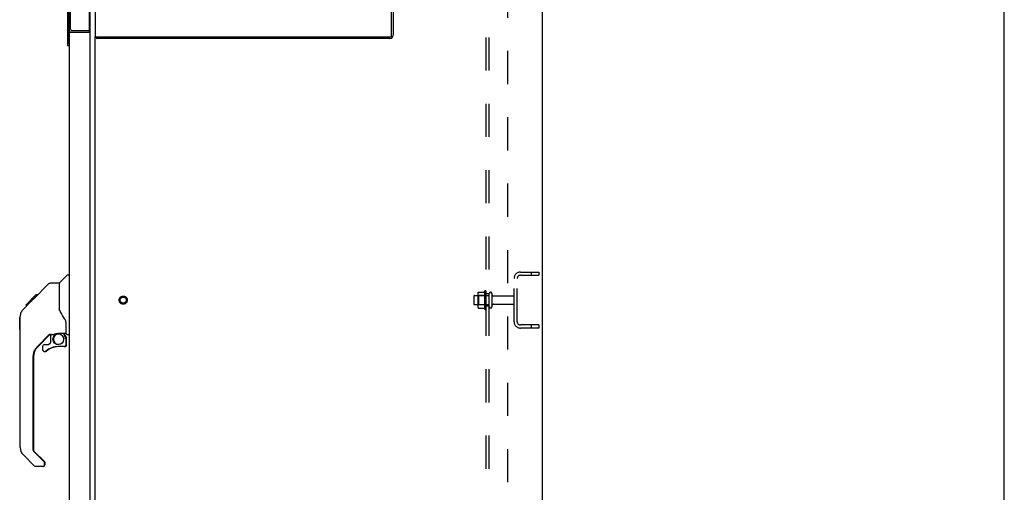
# Model space of a CAD drawing. Header units: inches. Extents: x 0 to 243, y 0 to 157.
# Tile 64 of 68: x 203 to 243, y 48 to 67. Entities that reach past the tile are written whole.
import ezdxf

# ---------------------------------------------------------------- set-up
doc = ezdxf.new("R2010")
doc.units = ezdxf.units.IN
doc.header["$LTSCALE"] = 13.357143
doc.header["$MEASUREMENT"] = 0
doc.linetypes.add('HIDDEN', pattern=[0.2, 0.1, -0.1])
doc.layers.get('0').update_dxf_attribs({"linetype": 'CONTINUOUS'})
for name, color, linetype in [('DEFAULT_2', 8, 'HIDDEN'), ('DOOR_2_ASSEMBLY', 7, 'CONTINUOUS'), ('DOOR_3_ASSEMBLY', 7, 'CONTINUOUS'), ('EXR_DOOR_ASSEMBLY', 7, 'CONTINUOUS'), ('MAIN_DOOR_ASSEMBLY', 7, 'CONTINUOUS'), ('SUBPANELS', 7, 'CONTINUOUS')]:
    doc.layers.add(name, color=color, linetype=linetype)

msp = doc.modelspace()

# ---------------------------------------------------------------- linework, layer by layer
at = {"color": 7, "linetype": 'Continuous'}
for p, q in [((242.8571, 0), (242.8571, 157.1429)), ((224.2344, 98.2829), (224.2344, 8.5329)), ((206.2344, 15.6891), (206.2344, 66.0009)), ((206.3094, 66.0009), (206.3094, 65.9379))]:
    msp.add_line(p, q, dxfattribs=at)
at = {"color": 3, "linetype": 'Continuous'}
for p, q in [((206.2344, 89.8749), (206.2344, 66.0009)), ((218.1714, 66.0809), (218.1714, 89.7949)), ((218.2344, 89.8019), (218.2344, 66.0739)), ((206.2344, 66.0009), (218.0914, 66.0009)), ((218.0984, 65.9379), (206.3094, 65.9379))]:
    msp.add_line(p, q, dxfattribs=at)
for points in [[(206.2875, 65.9568), (206.2891, 65.9557), (206.2906, 65.9543), (206.2922, 65.9527), (206.2937, 65.951), (206.2951, 65.9492), (206.298, 65.9457)], [(206.298, 65.9457), (206.2994, 65.9441), (206.3007, 65.9426), (206.302, 65.9413), (206.3034, 65.9401), (206.3048, 65.9392), (206.3061, 65.9386), (206.3073, 65.9381), (206.3084, 65.9379), (206.3094, 65.9379)]]:
    msp.add_lwpolyline(points, dxfattribs=at)
for centre, radius, start, end in [((206.3514, 66.0549), 0.117, 207.49574, 236.90018), ((218.0914, 66.0809), 0.08, 270, 360), ((218.0984, 66.0739), 0.136, 270, 360)]:
    msp.add_arc(centre, radius, start, end, dxfattribs=at)
at = {"layer": 'DEFAULT_2', "color": 8, "linetype": 'HIDDEN'}
for p, q in [((223.3594, 56.5329), (224.1094, 56.5329)), ((223.3594, 56.4079), (224.1094, 56.4079)), ((223.7969, 56.5329), (223.7969, 56.4079)), ((224.1094, 56.5329), (224.1094, 56.4079)), ((223.1094, 54.5329), (223.1094, 56.2829)), ((223.2344, 54.5329), (223.2344, 56.2829)), ((221.4844, 55.5609), (221.4844, 55.2549)), ((221.5144, 55.5909), (222.1094, 55.5909)), ((221.6484, 55.6635), (221.6484, 55.1522)), ((221.6684, 55.5914), (221.6484, 55.6114)), ((221.9644, 55.5914), (221.6684, 55.5914)), ((221.6684, 55.5914), (221.6684, 55.2244)), ((221.6697, 55.7267), (221.8878, 55.7267)), ((221.9144, 55.7637), (221.9144, 55.052)), ((221.9644, 55.5914), (221.9844, 55.6114)), ((221.9644, 55.5914), (221.9644, 55.2244)), ((221.9844, 55.0737), (221.9844, 55.742)), ((222.1094, 55.1434), (222.1094, 55.6724)), ((222.2154, 55.6724), (222.2154, 55.1434)), ((222.2779, 55.5739), (223.0794, 55.5739)), ((221.5144, 55.2249), (222.1094, 55.2249)), ((221.6684, 55.2244), (221.6484, 55.2044)), ((221.9644, 55.2244), (221.6684, 55.2244)), ((221.9644, 55.2244), (221.9844, 55.2044)), ((222.2779, 55.2419), (223.0794, 55.2419)), ((221.6697, 55.089), (221.8878, 55.089)), ((224.1094, 54.4079), (223.3594, 54.4079)), ((223.7969, 54.4079), (223.7969, 54.2829)), ((224.1094, 54.4079), (224.1094, 54.2829)), ((224.1094, 54.2829), (223.3594, 54.2829))]:
    msp.add_line(p, q, dxfattribs=at)
for points in [[(221.6605, 55.7208), (221.6613, 55.7222), (221.6623, 55.7236), (221.6636, 55.7247), (221.665, 55.7256), (221.6666, 55.7263), (221.6683, 55.7266), (221.6697, 55.7267)], [(221.8967, 55.732), (221.8965, 55.7318), (221.8964, 55.7315), (221.8962, 55.7312), (221.896, 55.731), (221.8958, 55.7307), (221.8956, 55.7304), (221.8953, 55.7301), (221.895, 55.7297), (221.8947, 55.7294), (221.8943, 55.7291), (221.8939, 55.7287), (221.8934, 55.7284), (221.8928, 55.728), (221.8921, 55.7277), (221.8913, 55.7273), (221.8903, 55.727), (221.8891, 55.7268), (221.8879, 55.7267)], [(221.6605, 55.0949), (221.6613, 55.0935), (221.6623, 55.0921), (221.6636, 55.091), (221.665, 55.0901), (221.6666, 55.0894), (221.6683, 55.0891), (221.6697, 55.089)], [(221.8879, 55.089), (221.8891, 55.0889), (221.8903, 55.0887), (221.8913, 55.0884), (221.8921, 55.088), (221.8928, 55.0877), (221.8934, 55.0873), (221.8939, 55.087), (221.8943, 55.0866), (221.8947, 55.0863), (221.895, 55.086), (221.8953, 55.0856), (221.8956, 55.0853), (221.8958, 55.085), (221.896, 55.0847), (221.8962, 55.0845), (221.8964, 55.0842), (221.8965, 55.0839), (221.8967, 55.0837)]]:
    msp.add_lwpolyline(points, dxfattribs=at)
for radius in [0.1635, 0.124]:
    msp.add_circle((207.3594, 55.4079), radius, dxfattribs=at)
for centre, radius, start, end in [((223.3594, 56.2829), 0.25, 90, 180), ((223.3594, 56.2829), 0.125, 90, 180), ((221.5144, 55.5609), 0.03, 90, 180), ((221.7896, 55.6635), 0.1412, 156.05, 180), ((222.5145, 55.4079), 0.6977, 149.33687, 152.3186), ((221.946, 55.742), 0.0384, 0, 145.55034), ((222.1624, 55.6724), 0.053, 0, 180), ((222.2779, 55.6364), 0.0625, 180, 270), ((223.0794, 55.5439), 0.03, 0, 90), ((221.5144, 55.2549), 0.03, 180, 270), ((221.7896, 55.1522), 0.1412, 180, 203.95), ((222.1624, 55.1434), 0.053, 180, 360), ((222.2779, 55.1794), 0.0625, 90, 180), ((223.0794, 55.2719), 0.03, 270, 360), ((222.5145, 55.4079), 0.6977, 207.6814, 210.66313), ((221.946, 55.0737), 0.0384, 214.44966, 360), ((223.3594, 54.5329), 0.25, 180, 270), ((223.3594, 54.5329), 0.125, 180, 270)]:
    msp.add_arc(centre, radius, start, end, dxfattribs=at)
at = {"layer": 'DOOR_2_ASSEMBLY', "color": 7, "linetype": 'Continuous'}
for p, q in [((204.7827, 56.0968), (204.7845, 56.0968)), ((204.3948, 54.0148), (203.9136, 53.5336)), ((204.9418, 54.0713), (205.0216, 53.9915)), ((205.0139, 53.9841), (205.0105, 53.9807)), ((205.0596, 53.8523), (205.0792, 53.8523)), ((205.0792, 53.6147), (205.0792, 53.8523)), ((205.0005, 53.5359), (204.9795, 53.5359)), ((203.7407, 53.116), (203.7407, 49.3831)), ((203.7637, 49.3274), (204.1993, 48.8919)), ((204.2131, 48.7937), (204.2131, 48.8584)), ((204.1344, 48.7149), (204.1134, 48.7149))]:
    msp.add_line(p, q, dxfattribs=at)
for points in [[(205.0216, 53.9915), (205.0214, 53.9913), (205.0209, 53.9908), (205.02, 53.99), (205.0189, 53.989), (205.0175, 53.9876), (205.0139, 53.9841)], [(205.0592, 53.8523), (205.0587, 53.8662), (205.057, 53.88), (205.0543, 53.8936), (205.0505, 53.907), (205.0496, 53.9095)]]:
    msp.add_lwpolyline(points, dxfattribs=at)
for centre, radius, start, end in [((204.4915, 53.8331), 0.1969, 108.54123, 127.44051), ((204.7643, 53.8312), 0.2165, 92.78187, 267.21813), ((204.8824, 53.8523), 0.1969, 0, 45), ((205.0005, 53.6147), 0.0787, 270, 360), ((204.3312, 53.116), 0.5906, 135, 180), ((204.2131, 53.4166), 0.0787, 262.34035, 309.5212), ((204.7643, 52.7485), 0.7874, 91.52766, 129.5212), ((203.8194, 49.3831), 0.0787, 180, 225), ((204.1344, 48.7937), 0.0787, 270, 360), ((204.1659, 48.8584), 0.0472, 0, 45)]:
    msp.add_arc(centre, radius, start, end, dxfattribs=at)
at = {"layer": 'DOOR_3_ASSEMBLY', "color": 7, "linetype": 'Continuous'}
for p, q in [((205.1164, 66.6429), (205.1164, 65.6729)), ((205.163, 66.5579), (205.163, 65.7579)), ((205.1314, 65.6579), (205.1764, 65.6579))]:
    msp.add_line(p, q, dxfattribs=at)
for points in [[(205.1614, 66.594), (205.1618, 66.5883), (205.1622, 66.5825), (205.1626, 66.5765), (205.1628, 66.5704), (205.163, 66.5642), (205.163, 66.5579)], [(205.163, 65.7579), (205.163, 65.7516), (205.1628, 65.7453), (205.1626, 65.7392), (205.1622, 65.7332), (205.1618, 65.7274), (205.1614, 65.7217)]]:
    msp.add_lwpolyline(points, dxfattribs=at)
for centre, start, end in [((205.1314, 66.6429), 90, 180), ((205.1614, 66.6429), 70.49043, 90), ((205.1314, 65.6729), 180, 270), ((205.1614, 65.6729), 270, 360)]:
    msp.add_arc(centre, 0.015, start, end, dxfattribs=at)
at = {"layer": 'EXR_DOOR_ASSEMBLY', "color": 3, "linetype": 'Continuous'}
for p, q in [((205.1664, 89.5709), (205.1664, 66.3049)), ((205.9914, 89.5979), (205.9914, 66.2779)), ((205.2834, 66.1879), (205.9914, 66.1879))]:
    msp.add_line(p, q, dxfattribs=at)
at = {"layer": 'EXR_DOOR_ASSEMBLY', "color": 8, "linetype": 'HIDDEN'}
for p, q in [((205.2414, 66.3049), (205.2414, 89.5709)), ((205.2834, 66.2629), (205.9764, 66.2629))]:
    msp.add_line(p, q, dxfattribs=at)
at = {"layer": 'EXR_DOOR_ASSEMBLY', "color": 7, "linetype": 'Continuous'}
for p, q in [((205.9764, 66.2629), (205.9914, 66.2629)), ((205.9914, 66.2629), (205.9914, 66.1879))]:
    msp.add_line(p, q, dxfattribs=at)
at = {"layer": 'EXR_DOOR_ASSEMBLY', "color": 3, "linetype": 'Continuous'}
for centre, radius, start, end in [((205.2834, 66.3049), 0.117, 180, 270), ((205.9764, 66.2779), 0.015, 270, 360)]:
    msp.add_arc(centre, radius, start, end, dxfattribs=at)
at = {"layer": 'EXR_DOOR_ASSEMBLY', "color": 8, "linetype": 'HIDDEN'}
msp.add_arc((205.2834, 66.3049), 0.042, 180, 270, dxfattribs=at)
at = {"layer": 'MAIN_DOOR_ASSEMBLY', "color": 7, "linetype": 'Continuous'}
for p, q in [((205.1164, 67.6429), (205.1164, 66.6729)), ((205.1314, 66.6579), (205.1664, 66.6579)), ((204.7884, 56.1026), (205.0861, 56.4003)), ((205.1764, 56.4118), (205.1139, 56.4118)), ((203.7417, 55.4496), (204.3659, 56.0738)), ((204.4216, 56.0968), (204.7827, 56.0968)), ((204.7827, 56.0968), (204.7827, 54.9925)), ((203.429, 55.2037), (203.8446, 55.6193)), ((203.9094, 55.6172), (203.8426, 55.6172)), ((203.8431, 55.6178), (203.9099, 55.6178)), ((203.8446, 55.6193), (203.9114, 55.6193)), ((203.3229, 55.0301), (203.6012, 55.3085)), ((203.429, 55.2037), (203.4958, 55.2037)), ((203.4321, 55.2068), (203.4989, 55.2068)), ((203.5, 55.2078), (203.4332, 55.2078)), ((203.581, 55.2889), (203.5142, 55.2889)), ((203.6675, 55.3754), (203.6007, 55.3754)), ((203.6009, 55.3088), (203.7342, 55.442)), ((203.6281, 55.3354), (203.6013, 55.3085)), ((203.7496, 55.4575), (203.6828, 55.4575)), ((203.7417, 55.4496), (203.706, 55.4138)), ((203.826, 55.5339), (203.7592, 55.5339)), ((203.2079, 49.4686), (203.2079, 54.7527)), ((203.3229, 55.0301), (203.3035, 55.0093)), ((204.8026, 54.9997), (204.7827, 55.0548)), ((204.8322, 54.9321), (204.8026, 54.9997)), ((203.1882, 54.7015), (203.2079, 54.7212)), ((203.1882, 54.2252), (203.1882, 54.7015)), ((205.0582, 54.0693), (205.0582, 54.4762)), ((203.1882, 54.2252), (203.2079, 54.2055)), ((204.3941, 54.035), (203.8926, 53.5336)), ((204.4283, 54.0249), (204.4283, 53.6983)), ((204.4705, 54.0299), (204.5583, 54.0299)), ((204.7361, 54.0712), (204.7433, 54.0713)), ((204.7433, 54.0713), (205.0386, 54.0713)), ((204.9208, 54.0713), (205.0006, 53.9915)), ((204.9929, 53.9841), (204.9863, 53.9776)), ((205.0976, 54.0299), (205.1764, 54.0299)), ((204.1921, 53.6147), (204.3447, 53.6147)), ((204.353, 53.6181), (204.4249, 53.6899)), ((205.0386, 53.8523), (205.0582, 53.8523)), ((205.0582, 53.6147), (205.0582, 53.8523)), ((204.1134, 53.5359), (204.1134, 53.4166)), ((204.9795, 53.5359), (204.7433, 53.5359)), ((203.7197, 53.116), (203.7197, 49.3831)), ((203.7753, 48.738), (203.3232, 49.1902)), ((203.7427, 49.3274), (204.1783, 48.8919)), ((204.1921, 48.7937), (204.1921, 48.8584)), ((204.1134, 48.7149), (203.831, 48.7149))]:
    msp.add_line(p, q, dxfattribs=at)
at = {"layer": 'MAIN_DOOR_ASSEMBLY', "color": 3, "linetype": 'Continuous'}
for p, q in [((206.0304, 15.2819), (206.0304, 67.1129)), ((205.1764, 66.2575), (205.1764, 15.4044))]:
    msp.add_line(p, q, dxfattribs=at)
at = {"layer": 'MAIN_DOOR_ASSEMBLY', "color": 7, "linetype": 'Continuous'}
for points in [[(204.3659, 56.0738), (204.3736, 56.0805), (204.3821, 56.0862), (204.3913, 56.0908), (204.4011, 56.0941), (204.4113, 56.0962), (204.4216, 56.0968)], [(203.706, 55.4138), (203.6839, 55.3917), (203.662, 55.3697), (203.6281, 55.3354)], [(203.3229, 55.0301), (203.3038, 55.0096), (203.2783, 54.9769), (203.2562, 54.9413), (203.2381, 54.9037), (203.2241, 54.8645), (203.2143, 54.8236), (203.209, 54.7822), (203.2079, 54.7527)], [(205.005, 54.6468), (204.9563, 54.7174), (204.9075, 54.7939), (204.8667, 54.8646), (204.8322, 54.9321)], [(205.0582, 54.4762), (205.0573, 54.4996), (205.0525, 54.5346), (205.0437, 54.5687), (205.0314, 54.6007), (205.0161, 54.6298), (205.005, 54.6468)], [(204.5583, 54.0299), (204.5667, 54.0307), (204.5753, 54.0326), (204.5852, 54.0356), (204.5967, 54.0397), (204.6099, 54.0444), (204.6248, 54.0496), (204.6414, 54.055), (204.6591, 54.0601), (204.6779, 54.0644), (204.6974, 54.0679), (204.717, 54.0701), (204.7361, 54.0712)], [(205.0382, 53.8523), (205.0377, 53.8662), (205.036, 53.88), (205.0333, 53.8936), (205.0295, 53.907), (205.0247, 53.9201), (205.0189, 53.9327), (205.0121, 53.9448), (205.0044, 53.9564), (204.9958, 53.9673), (204.9863, 53.9776)], [(205.0006, 53.9915), (205.0004, 53.9913), (204.9999, 53.9908), (204.999, 53.99), (204.9979, 53.989), (204.9965, 53.9876), (204.9929, 53.9841)]]:
    msp.add_lwpolyline(points, dxfattribs=at)
msp.add_circle((204.7433, 53.8312), 0.2165, dxfattribs=at)
for centre, radius, start, end in [((205.1314, 66.6729), 0.015, 180, 270), ((205.1614, 66.6729), 0.015, 270, 289.50957), ((205.1139, 56.3724), 0.0394, 90, 135), ((204.8023, 56.0887), 0.0197, 135, 180), ((204.4705, 53.8331), 0.1969, 90, 127.44051), ((204.8614, 53.8523), 0.1969, 0, 45), ((205.0386, 54.0909), 0.0197, 270, 360), ((205.0976, 54.0693), 0.0394, 180, 270), ((204.1921, 53.5359), 0.0787, 90, 180), ((204.3447, 53.6265), 0.0118, 270, 315), ((204.4165, 53.6983), 0.0118, 315, 360), ((204.9795, 53.6147), 0.0787, 270, 360), ((204.3102, 53.116), 0.5906, 135, 180), ((204.1921, 53.4166), 0.0787, 180, 309.5212), ((204.7433, 52.7485), 0.7874, 90, 129.5212), ((203.6016, 49.4686), 0.3937, 180, 225), ((203.7984, 49.3831), 0.0787, 180, 225), ((204.1134, 48.7937), 0.0787, 270, 360), ((204.1449, 48.8584), 0.0472, 0, 45), ((203.831, 48.7937), 0.0787, 225, 270)]:
    msp.add_arc(centre, radius, start, end, dxfattribs=at)
at = {"layer": 'SUBPANELS', "color": 8, "linetype": 'HIDDEN'}
for p, q in [((221.9844, 16.5641), (221.9844, 94.2516)), ((222.1094, 16.5641), (222.1094, 94.2516)), ((222.8594, 18.6891), (222.8594, 92.1266)), ((222.1094, 55.6579), (221.9844, 55.6579)), ((222.1094, 55.1579), (221.9844, 55.1579))]:
    msp.add_line(p, q, dxfattribs=at)

doc.saveas('drawing.dxf')
